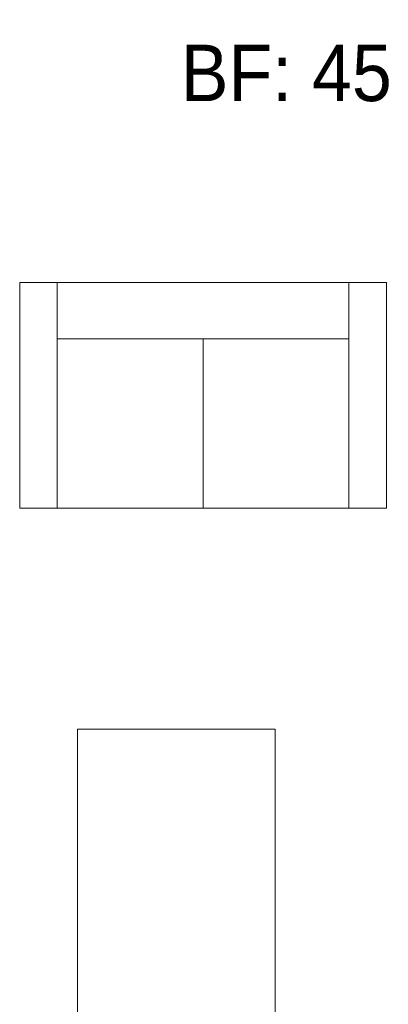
# Model space of a CAD drawing. Header units: metres. Extents: x -7.1 to 26.5, y -14.7 to 18.1.
# Tile 15 of 182: x 3.9 to 5.2, y -2.5 to 1. Entities that reach past the tile are written whole.
import ezdxf

# ---------------------------------------------------------------- set-up
doc = ezdxf.new("R2010")
doc.units = ezdxf.units.M
doc.linetypes.add('AUSGEZOGEN', pattern=[0])
doc.layers.add('XR$1$065 Möbel Einrichtung', color=7, linetype='AUSGEZOGEN')
doc.layers.add('XR$2$080 Raumdefinitionen Text_1', color=7, linetype='AUSGEZOGEN')
doc.styles.add('ARIAL', font='arial.ttf')

msp = doc.modelspace()

# ---------------------------------------------------------------- linework, layer by layer
at = {"layer": 'XR$1$065 Möbel Einrichtung', "color": 8, "linetype": 'AUSGEZOGEN', "lineweight": 13, "transparency": 33554687}
for p, q in [((3.8514, -0.7026), (3.8514, 0.0974)), ((3.8514, 0.0974), (5.1514, 0.0974)), ((3.9847, 0.0974), (3.9847, -0.7026)), ((5.018, 0.0974), (5.018, -0.7026)), ((5.1514, 0.0974), (5.1514, -0.7026)), ((5.018, -0.1026), (3.9847, -0.1026)), ((4.5014, -0.7026), (4.5014, -0.1026)), ((5.1514, -0.7026), (3.8514, -0.7026)), ((4.0563, -2.6858), (4.0563, -1.4858)), ((4.0563, -1.4858), (4.7563, -1.4858)), ((4.7563, -1.4858), (4.7563, -2.6858))]:
    msp.add_line(p, q, dxfattribs=at)

# ---------------------------------------------------------------- texts
at = {"layer": 'XR$2$080 Raumdefinitionen Text_1', "color": 7, "linetype": 'AUSGEZOGEN', "transparency": 33554687, "insert": (4.4218, 1.5863), "char_height": 0.2, "width": 1.560522, "attachment_point": 1, "line_spacing_factor": 0.903614, "style": 'ARIAL'}
msp.add_mtext('\\A1;{\\fArial|i0|b1;\\H0.200000;\\W0.909091;\\C7;E.06}\\P{\\fArial|i0|b1;\\H0.200000;\\W0.909091;\\C7;Kü/Es/Wo}\\P{\\fArial|i0|b0;\\H0.200000;\\W0.909091;\\C7;BF: 45.40 m\\fArial|i0|b0;\\H0.600000x;\\S2^ ;}\\P', dxfattribs=at)

doc.saveas('drawing.dxf')
